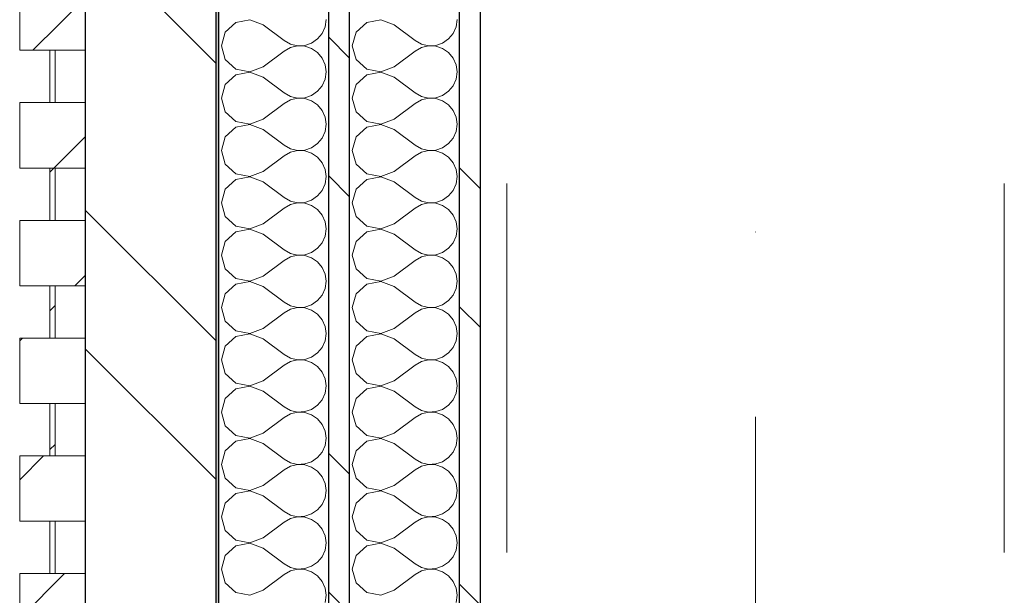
# Model space of a CAD drawing. Header units: millimetres. Extents: x 14199 to 94954, y 30513 to 87642.
# Tile 66 of 72: x 17304 to 17680, y 49080 to 49300. Entities that reach past the tile are written whole.
import ezdxf

# ---------------------------------------------------------------- set-up
doc = ezdxf.new("R2010")
doc.units = ezdxf.units.MM
doc.header["$MEASUREMENT"] = 0
for name, pattern in [('Axe_long_OD', [16800, 10000, -3000, 800, -3000]), ('Points tirets', [335.138881, 176.388884, -88.194442, 0, -70.555556]), ('Tirets', [229.305464, 141.111124, -88.19434]), ('Wipeout_Contour', [1000, 0, -1000])]:
    doc.linetypes.add(name, pattern=pattern)
for name, color, linetype in [('Métal _ Charpente.Charp_Couv_Bard_Métal', 7, 'Continuous'), ('Nouveau_2D - Divers - Axes.2D_3D', 7, 'Continuous'), ('Nouveau_Charpente _ Bardage.Charp_Couv_Zinc', 7, 'Continuous'), ('Nouveau_Métal _ Bardage.Charp_Couv_Bard_Métal', 7, 'Continuous')]:
    doc.layers.add(name, color=color, linetype=linetype)
pattern_1 = [(45, (0, 0), (-26.516504, 26.516504), [])]
pattern_2 = [(315, (0, 0), (79.54951, 79.54951), []), (315, (26.52, 26.52), (79.54951, 79.54951), [])]

# ---------------------------------------------------------------- blocks, each defined once
blk = doc.blocks.new('Poutre_1', base_point=(17585.35, 63228.28))
at = {"layer": 'Métal _ Charpente.Charp_Couv_Bard_Métal', "color": 11, "linetype": 'Points tirets', "lineweight": 15, "true_color": 0xfd8379}
blk.add_line((17585.35, 63228.28), (17585.35, 48778.28), dxfattribs=at)
at = {"layer": 'Métal _ Charpente.Charp_Couv_Bard_Métal', "color": 251, "linetype": 'Tirets', "lineweight": 15, "true_color": 0x6a6a6a}
for p, q in [((17490.35, 49696.04), (17490.35, 48917.63)), ((17680.35, 49696.04), (17680.35, 48917.63))]:
    blk.add_line(p, q, dxfattribs=at)
blk = doc.blocks.new('Mur-rideau_5')
at = {"color": 254, "linetype": 'Wipeout_Contour', "lineweight": 0, "ltscale": 209014.469978}
blk.add_wipeout([(17304.35, 49313.28), (17304.35, 49288.28), (17329.35, 49288.28), (17329.35, 49313.28)], dxfattribs=at).dxf.layer = 'Nouveau_Charpente _ Bardage.Charp_Couv_Zinc'
at = {"color": 254, "linetype": 'Wipeout_Contour', "lineweight": 0, "ltscale": 208589.947272}
blk.add_wipeout([(17315.85, 49198.28), (17315.85, 49178.28), (17317.85, 49178.28), (17317.85, 49198.28)], dxfattribs=at).dxf.layer = 'Nouveau_Charpente _ Bardage.Charp_Couv_Zinc'
at = {"layer": 'Nouveau_Charpente _ Bardage.Charp_Couv_Zinc', "linetype": 'Continuous', "lineweight": 15}
h = blk.add_hatch(dxfattribs=at)
h.set_pattern_fill('Bois_massif', color=30, style=0, pattern_type=2)
h.set_pattern_definition(pattern_1)
h.paths.add_polyline_path([(17304.35, 49313.28), (17304.35, 49288.28), (17329.35, 49288.28), (17329.35, 49313.28)])
h = blk.add_hatch(dxfattribs=at)
h.set_pattern_fill('Bois_massif', color=30, style=0, pattern_type=2)
h.set_pattern_definition(pattern_1)
h.paths.add_polyline_path([(17315.85, 49198.28), (17315.85, 49178.28), (17317.85, 49178.28), (17317.85, 49198.28)])
at = {"layer": 'Nouveau_Charpente _ Bardage.Charp_Couv_Zinc', "color": 33, "linetype": 'Continuous', "lineweight": 15, "true_color": 0xc1976c, "flags": 128}
for points in [[(17304.35, 49313.28), (17329.35, 49313.28), (17329.35, 49288.28), (17304.35, 49288.28)], [(17315.85, 49198.28), (17317.85, 49198.28), (17317.85, 49178.28), (17315.85, 49178.28)]]:
    blk.add_lwpolyline(points, close=True, dxfattribs=at)
at = {"color": 254, "linetype": 'Wipeout_Contour', "lineweight": 0, "ltscale": 208674.847564}
blk.add_wipeout([(17304.35, 49223.28), (17304.35, 49198.28), (17329.35, 49198.28), (17329.35, 49223.28)], dxfattribs=at).dxf.layer = 'Nouveau_Charpente _ Bardage.Charp_Couv_Zinc'
at = {"color": 254, "linetype": 'Wipeout_Contour', "lineweight": 0, "ltscale": 208505.061998}
blk.add_wipeout([(17304.35, 49178.28), (17304.35, 49153.28), (17329.35, 49153.28), (17329.35, 49178.28)], dxfattribs=at).dxf.layer = 'Nouveau_Charpente _ Bardage.Charp_Couv_Zinc'
at = {"layer": 'Nouveau_Charpente _ Bardage.Charp_Couv_Zinc', "linetype": 'Continuous', "lineweight": 15}
h = blk.add_hatch(dxfattribs=at)
h.set_pattern_fill('Bois_massif', color=30, style=0, pattern_type=2)
h.set_pattern_definition(pattern_1)
h.paths.add_polyline_path([(17304.35, 49223.28), (17304.35, 49198.28), (17329.35, 49198.28), (17329.35, 49223.28)])
h = blk.add_hatch(dxfattribs=at)
h.set_pattern_fill('Bois_massif', color=30, style=0, pattern_type=2)
h.set_pattern_definition(pattern_1)
h.paths.add_polyline_path([(17304.35, 49178.28), (17304.35, 49153.28), (17329.35, 49153.28), (17329.35, 49178.28)])
at = {"layer": 'Nouveau_Charpente _ Bardage.Charp_Couv_Zinc', "color": 33, "linetype": 'Continuous', "lineweight": 15, "true_color": 0xc1976c, "flags": 128}
for points in [[(17304.35, 49223.28), (17329.35, 49223.28), (17329.35, 49198.28), (17304.35, 49198.28)], [(17304.35, 49178.28), (17329.35, 49178.28), (17329.35, 49153.28), (17304.35, 49153.28)]]:
    blk.add_lwpolyline(points, close=True, dxfattribs=at)
at = {"color": 254, "linetype": 'Wipeout_Contour', "lineweight": 0, "ltscale": 208759.741401}
blk.add_wipeout([(17315.85, 49243.28), (17315.85, 49223.28), (17317.85, 49223.28), (17317.85, 49243.28)], dxfattribs=at).dxf.layer = 'Nouveau_Charpente _ Bardage.Charp_Couv_Zinc'
at = {"color": 254, "linetype": 'Wipeout_Contour', "lineweight": 0, "ltscale": 208420.170272}
blk.add_wipeout([(17315.85, 49153.28), (17315.85, 49133.28), (17317.85, 49133.28), (17317.85, 49153.28)], dxfattribs=at).dxf.layer = 'Nouveau_Charpente _ Bardage.Charp_Couv_Zinc'
at = {"layer": 'Nouveau_Charpente _ Bardage.Charp_Couv_Zinc', "linetype": 'Continuous', "lineweight": 15}
h = blk.add_hatch(dxfattribs=at)
h.set_pattern_fill('Bois_massif', color=30, style=0, pattern_type=2)
h.set_pattern_definition(pattern_1)
h.paths.add_polyline_path([(17315.85, 49243.28), (17315.85, 49223.28), (17317.85, 49223.28), (17317.85, 49243.28)])
h = blk.add_hatch(dxfattribs=at)
h.set_pattern_fill('Bois_massif', color=30, style=0, pattern_type=2)
h.set_pattern_definition(pattern_1)
h.paths.add_polyline_path([(17315.85, 49153.28), (17315.85, 49133.28), (17317.85, 49133.28), (17317.85, 49153.28)])
at = {"layer": 'Nouveau_Charpente _ Bardage.Charp_Couv_Zinc', "color": 33, "linetype": 'Continuous', "lineweight": 15, "true_color": 0xc1976c, "flags": 128}
for points in [[(17315.85, 49243.28), (17317.85, 49243.28), (17317.85, 49223.28), (17315.85, 49223.28)], [(17315.85, 49153.28), (17317.85, 49153.28), (17317.85, 49133.28), (17315.85, 49133.28)]]:
    blk.add_lwpolyline(points, close=True, dxfattribs=at)
at = {"color": 254, "linetype": 'Wipeout_Contour', "lineweight": 0, "ltscale": 208844.650238}
blk.add_wipeout([(17304.35, 49268.28), (17304.35, 49243.28), (17329.35, 49243.28), (17329.35, 49268.28)], dxfattribs=at).dxf.layer = 'Nouveau_Charpente _ Bardage.Charp_Couv_Zinc'
at = {"color": 254, "linetype": 'Wipeout_Contour', "lineweight": 0, "ltscale": 208335.293581}
blk.add_wipeout([(17304.35, 49133.28), (17304.35, 49108.28), (17329.35, 49108.28), (17329.35, 49133.28)], dxfattribs=at).dxf.layer = 'Nouveau_Charpente _ Bardage.Charp_Couv_Zinc'
at = {"layer": 'Nouveau_Charpente _ Bardage.Charp_Couv_Zinc', "linetype": 'Continuous', "lineweight": 15}
h = blk.add_hatch(dxfattribs=at)
h.set_pattern_fill('Bois_massif', color=30, style=0, pattern_type=2)
h.set_pattern_definition(pattern_1)
h.paths.add_polyline_path([(17304.35, 49268.28), (17304.35, 49243.28), (17329.35, 49243.28), (17329.35, 49268.28)])
h = blk.add_hatch(dxfattribs=at)
h.set_pattern_fill('Bois_massif', color=30, style=0, pattern_type=2)
h.set_pattern_definition(pattern_1)
h.paths.add_polyline_path([(17304.35, 49133.28), (17304.35, 49108.28), (17329.35, 49108.28), (17329.35, 49133.28)])
at = {"layer": 'Nouveau_Charpente _ Bardage.Charp_Couv_Zinc', "color": 33, "linetype": 'Continuous', "lineweight": 15, "true_color": 0xc1976c, "flags": 128}
for points in [[(17304.35, 49268.28), (17329.35, 49268.28), (17329.35, 49243.28), (17304.35, 49243.28)], [(17304.35, 49133.28), (17329.35, 49133.28), (17329.35, 49108.28), (17304.35, 49108.28)]]:
    blk.add_lwpolyline(points, close=True, dxfattribs=at)
at = {"color": 254, "linetype": 'Wipeout_Contour', "lineweight": 0, "ltscale": 208929.552617}
blk.add_wipeout([(17315.85, 49288.28), (17315.85, 49268.28), (17317.85, 49268.28), (17317.85, 49288.28)], dxfattribs=at).dxf.layer = 'Nouveau_Charpente _ Bardage.Charp_Couv_Zinc'
at = {"color": 254, "linetype": 'Wipeout_Contour', "lineweight": 0, "ltscale": 208250.410442}
blk.add_wipeout([(17315.85, 49108.28), (17315.85, 49088.28), (17317.85, 49088.28), (17317.85, 49108.28)], dxfattribs=at).dxf.layer = 'Nouveau_Charpente _ Bardage.Charp_Couv_Zinc'
at = {"layer": 'Nouveau_Charpente _ Bardage.Charp_Couv_Zinc', "linetype": 'Continuous', "lineweight": 15}
h = blk.add_hatch(dxfattribs=at)
h.set_pattern_fill('Bois_massif', color=30, style=0, pattern_type=2)
h.set_pattern_definition(pattern_1)
h.paths.add_polyline_path([(17315.85, 49288.28), (17315.85, 49268.28), (17317.85, 49268.28), (17317.85, 49288.28)])
h = blk.add_hatch(dxfattribs=at)
h.set_pattern_fill('Bois_massif', color=30, style=0, pattern_type=2)
h.set_pattern_definition(pattern_1)
h.paths.add_polyline_path([(17315.85, 49108.28), (17315.85, 49088.28), (17317.85, 49088.28), (17317.85, 49108.28)])
at = {"layer": 'Nouveau_Charpente _ Bardage.Charp_Couv_Zinc', "color": 33, "linetype": 'Continuous', "lineweight": 15, "true_color": 0xc1976c, "flags": 128}
for points in [[(17315.85, 49288.28), (17317.85, 49288.28), (17317.85, 49268.28), (17315.85, 49268.28)], [(17315.85, 49108.28), (17317.85, 49108.28), (17317.85, 49088.28), (17315.85, 49088.28)]]:
    blk.add_lwpolyline(points, close=True, dxfattribs=at)
at = {"color": 254, "linetype": 'Wipeout_Contour', "lineweight": 0, "ltscale": 208165.542356}
blk.add_wipeout([(17304.35, 49088.28), (17304.35, 49063.28), (17329.35, 49063.28), (17329.35, 49088.28)], dxfattribs=at).dxf.layer = 'Nouveau_Charpente _ Bardage.Charp_Couv_Zinc'
at = {"layer": 'Nouveau_Charpente _ Bardage.Charp_Couv_Zinc', "linetype": 'Continuous', "lineweight": 15}
h = blk.add_hatch(dxfattribs=at)
h.set_pattern_fill('Bois_massif', color=30, style=0, pattern_type=2)
h.set_pattern_definition(pattern_1)
h.paths.add_polyline_path([(17304.35, 49088.28), (17304.35, 49063.28), (17329.35, 49063.28), (17329.35, 49088.28)])
at = {"layer": 'Nouveau_Charpente _ Bardage.Charp_Couv_Zinc', "color": 33, "linetype": 'Continuous', "lineweight": 15, "true_color": 0xc1976c, "flags": 128}
blk.add_lwpolyline([(17304.35, 49088.28), (17329.35, 49088.28), (17329.35, 49063.28), (17304.35, 49063.28)], close=True, dxfattribs=at)
blk = doc.blocks.new('*X261')
at = {"layer": 'Nouveau_Métal _ Bardage.Charp_Couv_Bard_Métal', "color": 2, "linetype": 'Continuous', "lineweight": 15, "true_color": 0xfee600}
for p, q in [((17436.88, 49298.94), (17432.84, 49295.26)), ((17442.25, 49299.96), (17436.88, 49298.94)), ((17447.35, 49298), (17442.25, 49299.96)), ((17447.35, 49298), (17455.35, 49292)), ((17470.97, 49297.27), (17471.35, 49300)), ((17432.84, 49295.26), (17431.35, 49290)), ((17468.09, 49292.62), (17469.85, 49294.74)), ((17469.85, 49294.74), (17470.97, 49297.27)), ((17431.35, 49290), (17432.84, 49284.74)), ((17455.35, 49292), (17457.76, 49290.66)), ((17457.76, 49290.66), (17460.45, 49290.04)), ((17460.45, 49289.96), (17457.76, 49289.34)), ((17460.45, 49290.04), (17463.21, 49290.17)), ((17463.21, 49289.83), (17460.45, 49289.96)), ((17463.21, 49290.17), (17465.82, 49291.06)), ((17465.82, 49291.06), (17468.09, 49292.62)), ((17447.35, 49282), (17455.35, 49288)), ((17457.76, 49289.34), (17455.35, 49288)), ((17465.82, 49288.94), (17463.21, 49289.83)), ((17468.09, 49287.38), (17465.82, 49288.94)), ((17469.85, 49285.26), (17468.09, 49287.38)), ((17432.84, 49284.74), (17436.88, 49281.06)), ((17470.97, 49282.73), (17469.85, 49285.26)), ((17471.35, 49280), (17470.97, 49282.73)), ((17436.88, 49278.94), (17432.84, 49275.26)), ((17436.88, 49281.06), (17442.25, 49280.04)), ((17442.25, 49279.96), (17436.88, 49278.94)), ((17442.25, 49280.04), (17447.35, 49282)), ((17447.35, 49278), (17442.25, 49279.96)), ((17470.97, 49277.27), (17471.35, 49280)), ((17432.84, 49275.26), (17431.35, 49270)), ((17447.35, 49278), (17455.35, 49272)), ((17469.85, 49274.74), (17470.97, 49277.27)), ((17455.35, 49272), (17457.76, 49270.66)), ((17463.21, 49270.17), (17465.82, 49271.06)), ((17465.82, 49271.06), (17468.09, 49272.62)), ((17468.09, 49272.62), (17469.85, 49274.74)), ((17431.35, 49270), (17432.84, 49264.74)), ((17447.35, 49262), (17455.35, 49268)), ((17457.76, 49269.34), (17455.35, 49268)), ((17457.76, 49270.66), (17460.45, 49270.04)), ((17460.45, 49269.96), (17457.76, 49269.34)), ((17460.45, 49270.04), (17463.21, 49270.17)), ((17463.21, 49269.83), (17460.45, 49269.96)), ((17465.82, 49268.94), (17463.21, 49269.83)), ((17468.09, 49267.38), (17465.82, 49268.94)), ((17469.85, 49265.26), (17468.09, 49267.38)), ((17432.84, 49264.74), (17436.88, 49261.06)), ((17470.97, 49262.73), (17469.85, 49265.26)), ((17436.88, 49261.06), (17442.25, 49260.04)), ((17442.25, 49259.96), (17436.88, 49258.94)), ((17442.25, 49260.04), (17447.35, 49262)), ((17447.35, 49258), (17442.25, 49259.96)), ((17471.35, 49260), (17470.97, 49262.73)), ((17470.97, 49257.27), (17471.35, 49260)), ((17436.88, 49258.94), (17432.84, 49255.26)), ((17447.35, 49258), (17455.35, 49252)), ((17469.85, 49254.74), (17470.97, 49257.27)), ((17432.84, 49255.26), (17431.35, 49250)), ((17465.82, 49251.06), (17468.09, 49252.62)), ((17468.09, 49252.62), (17469.85, 49254.74)), ((17431.35, 49250), (17432.84, 49244.74)), ((17455.35, 49252), (17457.76, 49250.66)), ((17457.76, 49249.34), (17455.35, 49248)), ((17457.76, 49250.66), (17460.45, 49250.04)), ((17460.45, 49249.96), (17457.76, 49249.34)), ((17460.45, 49250.04), (17463.21, 49250.17)), ((17463.21, 49249.83), (17460.45, 49249.96)), ((17463.21, 49250.17), (17465.82, 49251.06)), ((17465.82, 49248.94), (17463.21, 49249.83)), ((17468.09, 49247.38), (17465.82, 49248.94)), ((17432.84, 49244.74), (17436.88, 49241.06)), ((17447.35, 49242), (17455.35, 49248)), ((17469.85, 49245.26), (17468.09, 49247.38)), ((17470.97, 49242.73), (17469.85, 49245.26)), ((17436.88, 49241.06), (17442.25, 49240.04)), ((17442.25, 49240.04), (17447.35, 49242)), ((17471.35, 49240), (17470.97, 49242.73)), ((17436.88, 49238.94), (17432.84, 49235.26)), ((17442.25, 49239.96), (17436.88, 49238.94)), ((17447.35, 49238), (17442.25, 49239.96)), ((17447.35, 49238), (17455.35, 49232)), ((17469.85, 49234.74), (17470.97, 49237.27)), ((17470.97, 49237.27), (17471.35, 49240)), ((17432.84, 49235.26), (17431.35, 49230)), ((17468.09, 49232.62), (17469.85, 49234.74)), ((17431.35, 49230), (17432.84, 49224.74)), ((17455.35, 49232), (17457.76, 49230.66)), ((17457.76, 49230.66), (17460.45, 49230.04)), ((17460.45, 49229.96), (17457.76, 49229.34)), ((17460.45, 49230.04), (17463.21, 49230.17)), ((17463.21, 49229.83), (17460.45, 49229.96)), ((17463.21, 49230.17), (17465.82, 49231.06)), ((17465.82, 49228.94), (17463.21, 49229.83)), ((17465.82, 49231.06), (17468.09, 49232.62)), ((17447.35, 49222), (17455.35, 49228)), ((17457.76, 49229.34), (17455.35, 49228)), ((17468.09, 49227.38), (17465.82, 49228.94)), ((17469.85, 49225.26), (17468.09, 49227.38)), ((17432.84, 49224.74), (17436.88, 49221.06)), ((17470.97, 49222.73), (17469.85, 49225.26)), ((17471.35, 49220), (17470.97, 49222.73)), ((17436.88, 49218.94), (17432.84, 49215.26)), ((17436.88, 49221.06), (17442.25, 49220.04)), ((17442.25, 49219.96), (17436.88, 49218.94)), ((17442.25, 49220.04), (17447.35, 49222)), ((17447.35, 49218), (17442.25, 49219.96)), ((17470.97, 49217.27), (17471.35, 49220)), ((17432.84, 49215.26), (17431.35, 49210)), ((17447.35, 49218), (17455.35, 49212)), ((17468.09, 49212.62), (17469.85, 49214.74)), ((17469.85, 49214.74), (17470.97, 49217.27)), ((17455.35, 49212), (17457.76, 49210.66)), ((17463.21, 49210.17), (17465.82, 49211.06)), ((17465.82, 49211.06), (17468.09, 49212.62)), ((17431.35, 49210), (17432.84, 49204.74)), ((17447.35, 49202), (17455.35, 49208)), ((17457.76, 49209.34), (17455.35, 49208)), ((17457.76, 49210.66), (17460.45, 49210.04)), ((17460.45, 49209.96), (17457.76, 49209.34)), ((17460.45, 49210.04), (17463.21, 49210.17)), ((17463.21, 49209.83), (17460.45, 49209.96)), ((17465.82, 49208.94), (17463.21, 49209.83)), ((17468.09, 49207.38), (17465.82, 49208.94)), ((17469.85, 49205.26), (17468.09, 49207.38)), ((17432.84, 49204.74), (17436.88, 49201.06)), ((17470.97, 49202.73), (17469.85, 49205.26)), ((17436.88, 49201.06), (17442.25, 49200.04)), ((17442.25, 49199.96), (17436.88, 49198.94)), ((17442.25, 49200.04), (17447.35, 49202)), ((17447.35, 49198), (17442.25, 49199.96)), ((17471.35, 49200), (17470.97, 49202.73)), ((17470.97, 49197.27), (17471.35, 49200)), ((17436.88, 49198.94), (17432.84, 49195.26)), ((17447.35, 49198), (17455.35, 49192)), ((17469.85, 49194.74), (17470.97, 49197.27)), ((17432.84, 49195.26), (17431.35, 49190)), ((17465.82, 49191.06), (17468.09, 49192.62)), ((17468.09, 49192.62), (17469.85, 49194.74)), ((17431.35, 49190), (17432.84, 49184.74)), ((17455.35, 49192), (17457.76, 49190.66)), ((17457.76, 49189.34), (17455.35, 49188)), ((17457.76, 49190.66), (17460.45, 49190.04)), ((17460.45, 49189.96), (17457.76, 49189.34)), ((17460.45, 49190.04), (17463.21, 49190.17)), ((17463.21, 49189.83), (17460.45, 49189.96)), ((17463.21, 49190.17), (17465.82, 49191.06)), ((17465.82, 49188.94), (17463.21, 49189.83)), ((17468.09, 49187.38), (17465.82, 49188.94)), ((17432.84, 49184.74), (17436.88, 49181.06)), ((17447.35, 49182), (17455.35, 49188)), ((17469.85, 49185.26), (17468.09, 49187.38)), ((17470.97, 49182.73), (17469.85, 49185.26)), ((17436.88, 49181.06), (17442.25, 49180.04)), ((17442.25, 49180.04), (17447.35, 49182)), ((17471.35, 49180), (17470.97, 49182.73)), ((17436.88, 49178.94), (17432.84, 49175.26)), ((17442.25, 49179.96), (17436.88, 49178.94)), ((17447.35, 49178), (17442.25, 49179.96)), ((17447.35, 49178), (17455.35, 49172)), ((17469.85, 49174.74), (17470.97, 49177.27)), ((17470.97, 49177.27), (17471.35, 49180)), ((17432.84, 49175.26), (17431.35, 49170)), ((17468.09, 49172.62), (17469.85, 49174.74)), ((17431.35, 49170), (17432.84, 49164.74)), ((17455.35, 49172), (17457.76, 49170.66)), ((17457.76, 49170.66), (17460.45, 49170.04)), ((17460.45, 49169.96), (17457.76, 49169.34)), ((17460.45, 49170.04), (17463.21, 49170.17)), ((17463.21, 49169.83), (17460.45, 49169.96)), ((17463.21, 49170.17), (17465.82, 49171.06)), ((17465.82, 49168.94), (17463.21, 49169.83)), ((17465.82, 49171.06), (17468.09, 49172.62)), ((17447.35, 49162), (17455.35, 49168)), ((17457.76, 49169.34), (17455.35, 49168)), ((17468.09, 49167.38), (17465.82, 49168.94)), ((17469.85, 49165.26), (17468.09, 49167.38)), ((17432.84, 49164.74), (17436.88, 49161.06)), ((17470.97, 49162.73), (17469.85, 49165.26)), ((17471.35, 49160), (17470.97, 49162.73)), ((17436.88, 49158.94), (17432.84, 49155.26)), ((17436.88, 49161.06), (17442.25, 49160.04)), ((17442.25, 49159.96), (17436.88, 49158.94)), ((17442.25, 49160.04), (17447.35, 49162)), ((17447.35, 49158), (17442.25, 49159.96)), ((17470.97, 49157.27), (17471.35, 49160)), ((17432.84, 49155.26), (17431.35, 49150)), ((17447.35, 49158), (17455.35, 49152)), ((17468.09, 49152.62), (17469.85, 49154.74)), ((17469.85, 49154.74), (17470.97, 49157.27)), ((17455.35, 49152), (17457.76, 49150.66)), ((17463.21, 49150.17), (17465.82, 49151.06)), ((17465.82, 49151.06), (17468.09, 49152.62)), ((17431.35, 49150), (17432.84, 49144.74)), ((17447.35, 49142), (17455.35, 49148)), ((17457.76, 49149.34), (17455.35, 49148)), ((17457.76, 49150.66), (17460.45, 49150.04)), ((17460.45, 49149.96), (17457.76, 49149.34)), ((17460.45, 49150.04), (17463.21, 49150.17)), ((17463.21, 49149.83), (17460.45, 49149.96)), ((17465.82, 49148.94), (17463.21, 49149.83)), ((17468.09, 49147.38), (17465.82, 49148.94)), ((17469.85, 49145.26), (17468.09, 49147.38)), ((17432.84, 49144.74), (17436.88, 49141.06)), ((17470.97, 49142.73), (17469.85, 49145.26)), ((17436.88, 49141.06), (17442.25, 49140.04)), ((17442.25, 49139.96), (17436.88, 49138.94)), ((17442.25, 49140.04), (17447.35, 49142)), ((17447.35, 49138), (17442.25, 49139.96)), ((17471.35, 49140), (17470.97, 49142.73)), ((17470.97, 49137.27), (17471.35, 49140)), ((17436.88, 49138.94), (17432.84, 49135.26)), ((17447.35, 49138), (17455.35, 49132)), ((17469.85, 49134.74), (17470.97, 49137.27)), ((17432.84, 49135.26), (17431.35, 49130)), ((17455.35, 49132), (17457.76, 49130.66)), ((17465.82, 49131.06), (17468.09, 49132.62)), ((17468.09, 49132.62), (17469.85, 49134.74)), ((17431.35, 49130), (17432.84, 49124.74)), ((17457.76, 49129.34), (17455.35, 49128)), ((17457.76, 49130.66), (17460.45, 49130.04)), ((17460.45, 49129.96), (17457.76, 49129.34)), ((17460.45, 49130.04), (17463.21, 49130.17)), ((17463.21, 49129.83), (17460.45, 49129.96)), ((17463.21, 49130.17), (17465.82, 49131.06)), ((17465.82, 49128.94), (17463.21, 49129.83)), ((17468.09, 49127.38), (17465.82, 49128.94)), ((17432.84, 49124.74), (17436.88, 49121.06)), ((17447.35, 49122), (17455.35, 49128)), ((17469.85, 49125.26), (17468.09, 49127.38)), ((17470.97, 49122.73), (17469.85, 49125.26)), ((17436.88, 49121.06), (17442.25, 49120.04)), ((17442.25, 49120.04), (17447.35, 49122)), ((17471.35, 49120), (17470.97, 49122.73)), ((17436.88, 49118.94), (17432.84, 49115.26)), ((17442.25, 49119.96), (17436.88, 49118.94)), ((17447.35, 49118), (17442.25, 49119.96)), ((17447.35, 49118), (17455.35, 49112)), ((17469.85, 49114.74), (17470.97, 49117.27)), ((17470.97, 49117.27), (17471.35, 49120)), ((17432.84, 49115.26), (17431.35, 49110)), ((17468.09, 49112.62), (17469.85, 49114.74)), ((17431.35, 49110), (17432.84, 49104.74)), ((17455.35, 49112), (17457.76, 49110.66)), ((17457.76, 49110.66), (17460.45, 49110.04)), ((17460.45, 49109.96), (17457.76, 49109.34)), ((17460.45, 49110.04), (17463.21, 49110.17)), ((17463.21, 49109.83), (17460.45, 49109.96)), ((17463.21, 49110.17), (17465.82, 49111.06)), ((17465.82, 49108.94), (17463.21, 49109.83)), ((17465.82, 49111.06), (17468.09, 49112.62)), ((17447.35, 49102), (17455.35, 49108)), ((17457.76, 49109.34), (17455.35, 49108)), ((17468.09, 49107.38), (17465.82, 49108.94)), ((17469.85, 49105.26), (17468.09, 49107.38)), ((17432.84, 49104.74), (17436.88, 49101.06)), ((17442.25, 49100.04), (17447.35, 49102)), ((17470.97, 49102.73), (17469.85, 49105.26)), ((17471.35, 49100), (17470.97, 49102.73)), ((17436.88, 49098.94), (17432.84, 49095.26)), ((17436.88, 49101.06), (17442.25, 49100.04)), ((17442.25, 49099.96), (17436.88, 49098.94)), ((17447.35, 49098), (17442.25, 49099.96)), ((17470.97, 49097.27), (17471.35, 49100)), ((17432.84, 49095.26), (17431.35, 49090)), ((17447.35, 49098), (17455.35, 49092)), ((17468.09, 49092.62), (17469.85, 49094.74)), ((17469.85, 49094.74), (17470.97, 49097.27)), ((17455.35, 49092), (17457.76, 49090.66)), ((17457.76, 49090.66), (17460.45, 49090.04)), ((17463.21, 49090.17), (17465.82, 49091.06)), ((17465.82, 49091.06), (17468.09, 49092.62)), ((17431.35, 49090), (17432.84, 49084.74)), ((17447.35, 49082), (17455.35, 49088)), ((17457.76, 49089.34), (17455.35, 49088)), ((17460.45, 49089.96), (17457.76, 49089.34)), ((17460.45, 49090.04), (17463.21, 49090.17)), ((17463.21, 49089.83), (17460.45, 49089.96)), ((17465.82, 49088.94), (17463.21, 49089.83)), ((17468.09, 49087.38), (17465.82, 49088.94)), ((17469.85, 49085.26), (17468.09, 49087.38)), ((17432.84, 49084.74), (17436.88, 49081.06)), ((17470.97, 49082.73), (17469.85, 49085.26)), ((17436.88, 49081.06), (17442.25, 49080.04)), ((17442.25, 49080.04), (17447.35, 49082)), ((17471.35, 49080), (17470.97, 49082.73)), ((17470.97, 49077.27), (17471.35, 49080))]:
    blk.add_line(p, q, dxfattribs=at)
blk = doc.blocks.new('*X266')
at = {"layer": 'Nouveau_Métal _ Bardage.Charp_Couv_Bard_Métal', "color": 2, "linetype": 'Continuous', "lineweight": 15, "true_color": 0xfee600}
for p, q in [((17386.88, 49298.94), (17382.84, 49295.26)), ((17392.25, 49299.96), (17386.88, 49298.94)), ((17397.35, 49298), (17392.25, 49299.96)), ((17397.35, 49298), (17405.35, 49292)), ((17420.97, 49297.27), (17421.35, 49300)), ((17382.84, 49295.26), (17381.35, 49290)), ((17418.09, 49292.62), (17419.85, 49294.74)), ((17419.85, 49294.74), (17420.97, 49297.27)), ((17381.35, 49290), (17382.84, 49284.74)), ((17405.35, 49292), (17407.76, 49290.66)), ((17407.76, 49290.66), (17410.45, 49290.04)), ((17410.45, 49289.96), (17407.76, 49289.34)), ((17410.45, 49290.04), (17413.21, 49290.17)), ((17413.21, 49289.83), (17410.45, 49289.96)), ((17413.21, 49290.17), (17415.82, 49291.06)), ((17415.82, 49291.06), (17418.09, 49292.62)), ((17397.35, 49282), (17405.35, 49288)), ((17407.76, 49289.34), (17405.35, 49288)), ((17415.82, 49288.94), (17413.21, 49289.83)), ((17418.09, 49287.38), (17415.82, 49288.94)), ((17419.85, 49285.26), (17418.09, 49287.38)), ((17382.84, 49284.74), (17386.88, 49281.06)), ((17420.97, 49282.73), (17419.85, 49285.26)), ((17421.35, 49280), (17420.97, 49282.73)), ((17386.88, 49278.94), (17382.84, 49275.26)), ((17386.88, 49281.06), (17392.25, 49280.04)), ((17392.25, 49279.96), (17386.88, 49278.94)), ((17392.25, 49280.04), (17397.35, 49282)), ((17397.35, 49278), (17392.25, 49279.96)), ((17420.97, 49277.27), (17421.35, 49280)), ((17382.84, 49275.26), (17381.35, 49270)), ((17397.35, 49278), (17405.35, 49272)), ((17419.85, 49274.74), (17420.97, 49277.27)), ((17405.35, 49272), (17407.76, 49270.66)), ((17413.21, 49270.17), (17415.82, 49271.06)), ((17415.82, 49271.06), (17418.09, 49272.62)), ((17418.09, 49272.62), (17419.85, 49274.74)), ((17381.35, 49270), (17382.84, 49264.74)), ((17397.35, 49262), (17405.35, 49268)), ((17407.76, 49269.34), (17405.35, 49268)), ((17407.76, 49270.66), (17410.45, 49270.04)), ((17410.45, 49269.96), (17407.76, 49269.34)), ((17410.45, 49270.04), (17413.21, 49270.17)), ((17413.21, 49269.83), (17410.45, 49269.96)), ((17415.82, 49268.94), (17413.21, 49269.83)), ((17418.09, 49267.38), (17415.82, 49268.94)), ((17419.85, 49265.26), (17418.09, 49267.38)), ((17382.84, 49264.74), (17386.88, 49261.06)), ((17420.97, 49262.73), (17419.85, 49265.26)), ((17386.88, 49261.06), (17392.25, 49260.04)), ((17392.25, 49259.96), (17386.88, 49258.94)), ((17392.25, 49260.04), (17397.35, 49262)), ((17397.35, 49258), (17392.25, 49259.96)), ((17421.35, 49260), (17420.97, 49262.73)), ((17420.97, 49257.27), (17421.35, 49260)), ((17386.88, 49258.94), (17382.84, 49255.26)), ((17397.35, 49258), (17405.35, 49252)), ((17419.85, 49254.74), (17420.97, 49257.27)), ((17382.84, 49255.26), (17381.35, 49250)), ((17415.82, 49251.06), (17418.09, 49252.62)), ((17418.09, 49252.62), (17419.85, 49254.74)), ((17381.35, 49250), (17382.84, 49244.74)), ((17405.35, 49252), (17407.76, 49250.66)), ((17407.76, 49249.34), (17405.35, 49248)), ((17407.76, 49250.66), (17410.45, 49250.04)), ((17410.45, 49249.96), (17407.76, 49249.34)), ((17410.45, 49250.04), (17413.21, 49250.17)), ((17413.21, 49249.83), (17410.45, 49249.96)), ((17413.21, 49250.17), (17415.82, 49251.06)), ((17415.82, 49248.94), (17413.21, 49249.83)), ((17418.09, 49247.38), (17415.82, 49248.94)), ((17382.84, 49244.74), (17386.88, 49241.06)), ((17397.35, 49242), (17405.35, 49248)), ((17419.85, 49245.26), (17418.09, 49247.38)), ((17420.97, 49242.73), (17419.85, 49245.26)), ((17386.88, 49241.06), (17392.25, 49240.04)), ((17392.25, 49240.04), (17397.35, 49242)), ((17421.35, 49240), (17420.97, 49242.73)), ((17386.88, 49238.94), (17382.84, 49235.26)), ((17392.25, 49239.96), (17386.88, 49238.94)), ((17397.35, 49238), (17392.25, 49239.96)), ((17397.35, 49238), (17405.35, 49232)), ((17419.85, 49234.74), (17420.97, 49237.27)), ((17420.97, 49237.27), (17421.35, 49240)), ((17382.84, 49235.26), (17381.35, 49230)), ((17418.09, 49232.62), (17419.85, 49234.74)), ((17381.35, 49230), (17382.84, 49224.74)), ((17405.35, 49232), (17407.76, 49230.66)), ((17407.76, 49230.66), (17410.45, 49230.04)), ((17410.45, 49229.96), (17407.76, 49229.34)), ((17410.45, 49230.04), (17413.21, 49230.17)), ((17413.21, 49229.83), (17410.45, 49229.96)), ((17413.21, 49230.17), (17415.82, 49231.06)), ((17415.82, 49228.94), (17413.21, 49229.83)), ((17415.82, 49231.06), (17418.09, 49232.62)), ((17397.35, 49222), (17405.35, 49228)), ((17407.76, 49229.34), (17405.35, 49228)), ((17418.09, 49227.38), (17415.82, 49228.94)), ((17419.85, 49225.26), (17418.09, 49227.38)), ((17382.84, 49224.74), (17386.88, 49221.06)), ((17420.97, 49222.73), (17419.85, 49225.26)), ((17421.35, 49220), (17420.97, 49222.73)), ((17386.88, 49218.94), (17382.84, 49215.26)), ((17386.88, 49221.06), (17392.25, 49220.04)), ((17392.25, 49219.96), (17386.88, 49218.94)), ((17392.25, 49220.04), (17397.35, 49222)), ((17397.35, 49218), (17392.25, 49219.96)), ((17420.97, 49217.27), (17421.35, 49220)), ((17382.84, 49215.26), (17381.35, 49210)), ((17397.35, 49218), (17405.35, 49212)), ((17418.09, 49212.62), (17419.85, 49214.74)), ((17419.85, 49214.74), (17420.97, 49217.27)), ((17405.35, 49212), (17407.76, 49210.66)), ((17413.21, 49210.17), (17415.82, 49211.06)), ((17415.82, 49211.06), (17418.09, 49212.62)), ((17381.35, 49210), (17382.84, 49204.74)), ((17397.35, 49202), (17405.35, 49208)), ((17407.76, 49209.34), (17405.35, 49208)), ((17407.76, 49210.66), (17410.45, 49210.04)), ((17410.45, 49209.96), (17407.76, 49209.34)), ((17410.45, 49210.04), (17413.21, 49210.17)), ((17413.21, 49209.83), (17410.45, 49209.96)), ((17415.82, 49208.94), (17413.21, 49209.83)), ((17418.09, 49207.38), (17415.82, 49208.94)), ((17419.85, 49205.26), (17418.09, 49207.38)), ((17382.84, 49204.74), (17386.88, 49201.06)), ((17420.97, 49202.73), (17419.85, 49205.26)), ((17386.88, 49201.06), (17392.25, 49200.04)), ((17392.25, 49199.96), (17386.88, 49198.94)), ((17392.25, 49200.04), (17397.35, 49202)), ((17397.35, 49198), (17392.25, 49199.96)), ((17421.35, 49200), (17420.97, 49202.73)), ((17420.97, 49197.27), (17421.35, 49200)), ((17386.88, 49198.94), (17382.84, 49195.26)), ((17397.35, 49198), (17405.35, 49192)), ((17419.85, 49194.74), (17420.97, 49197.27)), ((17382.84, 49195.26), (17381.35, 49190)), ((17415.82, 49191.06), (17418.09, 49192.62)), ((17418.09, 49192.62), (17419.85, 49194.74)), ((17381.35, 49190), (17382.84, 49184.74)), ((17405.35, 49192), (17407.76, 49190.66)), ((17407.76, 49189.34), (17405.35, 49188)), ((17407.76, 49190.66), (17410.45, 49190.04)), ((17410.45, 49189.96), (17407.76, 49189.34)), ((17410.45, 49190.04), (17413.21, 49190.17)), ((17413.21, 49189.83), (17410.45, 49189.96)), ((17413.21, 49190.17), (17415.82, 49191.06)), ((17415.82, 49188.94), (17413.21, 49189.83)), ((17418.09, 49187.38), (17415.82, 49188.94)), ((17382.84, 49184.74), (17386.88, 49181.06)), ((17397.35, 49182), (17405.35, 49188)), ((17419.85, 49185.26), (17418.09, 49187.38)), ((17420.97, 49182.73), (17419.85, 49185.26)), ((17386.88, 49181.06), (17392.25, 49180.04)), ((17392.25, 49180.04), (17397.35, 49182)), ((17421.35, 49180), (17420.97, 49182.73)), ((17386.88, 49178.94), (17382.84, 49175.26)), ((17392.25, 49179.96), (17386.88, 49178.94)), ((17397.35, 49178), (17392.25, 49179.96)), ((17397.35, 49178), (17405.35, 49172)), ((17419.85, 49174.74), (17420.97, 49177.27)), ((17420.97, 49177.27), (17421.35, 49180)), ((17382.84, 49175.26), (17381.35, 49170)), ((17418.09, 49172.62), (17419.85, 49174.74)), ((17381.35, 49170), (17382.84, 49164.74)), ((17405.35, 49172), (17407.76, 49170.66)), ((17407.76, 49170.66), (17410.45, 49170.04)), ((17410.45, 49169.96), (17407.76, 49169.34)), ((17410.45, 49170.04), (17413.21, 49170.17)), ((17413.21, 49169.83), (17410.45, 49169.96)), ((17413.21, 49170.17), (17415.82, 49171.06)), ((17415.82, 49168.94), (17413.21, 49169.83)), ((17415.82, 49171.06), (17418.09, 49172.62)), ((17397.35, 49162), (17405.35, 49168)), ((17407.76, 49169.34), (17405.35, 49168)), ((17418.09, 49167.38), (17415.82, 49168.94)), ((17419.85, 49165.26), (17418.09, 49167.38)), ((17382.84, 49164.74), (17386.88, 49161.06)), ((17420.97, 49162.73), (17419.85, 49165.26)), ((17421.35, 49160), (17420.97, 49162.73)), ((17386.88, 49158.94), (17382.84, 49155.26)), ((17386.88, 49161.06), (17392.25, 49160.04)), ((17392.25, 49159.96), (17386.88, 49158.94)), ((17392.25, 49160.04), (17397.35, 49162)), ((17397.35, 49158), (17392.25, 49159.96)), ((17420.97, 49157.27), (17421.35, 49160)), ((17382.84, 49155.26), (17381.35, 49150)), ((17397.35, 49158), (17405.35, 49152)), ((17418.09, 49152.62), (17419.85, 49154.74)), ((17419.85, 49154.74), (17420.97, 49157.27)), ((17405.35, 49152), (17407.76, 49150.66)), ((17413.21, 49150.17), (17415.82, 49151.06)), ((17415.82, 49151.06), (17418.09, 49152.62)), ((17381.35, 49150), (17382.84, 49144.74)), ((17397.35, 49142), (17405.35, 49148)), ((17407.76, 49149.34), (17405.35, 49148)), ((17407.76, 49150.66), (17410.45, 49150.04)), ((17410.45, 49149.96), (17407.76, 49149.34)), ((17410.45, 49150.04), (17413.21, 49150.17)), ((17413.21, 49149.83), (17410.45, 49149.96)), ((17415.82, 49148.94), (17413.21, 49149.83)), ((17418.09, 49147.38), (17415.82, 49148.94)), ((17419.85, 49145.26), (17418.09, 49147.38)), ((17382.84, 49144.74), (17386.88, 49141.06)), ((17420.97, 49142.73), (17419.85, 49145.26)), ((17386.88, 49141.06), (17392.25, 49140.04)), ((17392.25, 49139.96), (17386.88, 49138.94)), ((17392.25, 49140.04), (17397.35, 49142)), ((17397.35, 49138), (17392.25, 49139.96)), ((17421.35, 49140), (17420.97, 49142.73)), ((17420.97, 49137.27), (17421.35, 49140)), ((17386.88, 49138.94), (17382.84, 49135.26)), ((17397.35, 49138), (17405.35, 49132)), ((17419.85, 49134.74), (17420.97, 49137.27)), ((17382.84, 49135.26), (17381.35, 49130)), ((17405.35, 49132), (17407.76, 49130.66)), ((17415.82, 49131.06), (17418.09, 49132.62)), ((17418.09, 49132.62), (17419.85, 49134.74)), ((17381.35, 49130), (17382.84, 49124.74)), ((17407.76, 49129.34), (17405.35, 49128)), ((17407.76, 49130.66), (17410.45, 49130.04)), ((17410.45, 49129.96), (17407.76, 49129.34)), ((17410.45, 49130.04), (17413.21, 49130.17)), ((17413.21, 49129.83), (17410.45, 49129.96)), ((17413.21, 49130.17), (17415.82, 49131.06)), ((17415.82, 49128.94), (17413.21, 49129.83)), ((17418.09, 49127.38), (17415.82, 49128.94)), ((17382.84, 49124.74), (17386.88, 49121.06)), ((17397.35, 49122), (17405.35, 49128)), ((17419.85, 49125.26), (17418.09, 49127.38)), ((17420.97, 49122.73), (17419.85, 49125.26)), ((17386.88, 49121.06), (17392.25, 49120.04)), ((17392.25, 49120.04), (17397.35, 49122)), ((17421.35, 49120), (17420.97, 49122.73)), ((17386.88, 49118.94), (17382.84, 49115.26)), ((17392.25, 49119.96), (17386.88, 49118.94)), ((17397.35, 49118), (17392.25, 49119.96)), ((17397.35, 49118), (17405.35, 49112)), ((17419.85, 49114.74), (17420.97, 49117.27)), ((17420.97, 49117.27), (17421.35, 49120)), ((17382.84, 49115.26), (17381.35, 49110)), ((17418.09, 49112.62), (17419.85, 49114.74)), ((17381.35, 49110), (17382.84, 49104.74)), ((17405.35, 49112), (17407.76, 49110.66)), ((17407.76, 49110.66), (17410.45, 49110.04)), ((17410.45, 49109.96), (17407.76, 49109.34)), ((17410.45, 49110.04), (17413.21, 49110.17)), ((17413.21, 49109.83), (17410.45, 49109.96)), ((17413.21, 49110.17), (17415.82, 49111.06)), ((17415.82, 49108.94), (17413.21, 49109.83)), ((17415.82, 49111.06), (17418.09, 49112.62)), ((17397.35, 49102), (17405.35, 49108)), ((17407.76, 49109.34), (17405.35, 49108)), ((17418.09, 49107.38), (17415.82, 49108.94)), ((17419.85, 49105.26), (17418.09, 49107.38)), ((17382.84, 49104.74), (17386.88, 49101.06)), ((17392.25, 49100.04), (17397.35, 49102)), ((17420.97, 49102.73), (17419.85, 49105.26)), ((17421.35, 49100), (17420.97, 49102.73)), ((17386.88, 49098.94), (17382.84, 49095.26)), ((17386.88, 49101.06), (17392.25, 49100.04)), ((17392.25, 49099.96), (17386.88, 49098.94)), ((17397.35, 49098), (17392.25, 49099.96)), ((17420.97, 49097.27), (17421.35, 49100)), ((17382.84, 49095.26), (17381.35, 49090)), ((17397.35, 49098), (17405.35, 49092)), ((17418.09, 49092.62), (17419.85, 49094.74)), ((17419.85, 49094.74), (17420.97, 49097.27)), ((17405.35, 49092), (17407.76, 49090.66)), ((17407.76, 49090.66), (17410.45, 49090.04)), ((17413.21, 49090.17), (17415.82, 49091.06)), ((17415.82, 49091.06), (17418.09, 49092.62)), ((17381.35, 49090), (17382.84, 49084.74)), ((17397.35, 49082), (17405.35, 49088)), ((17407.76, 49089.34), (17405.35, 49088)), ((17410.45, 49089.96), (17407.76, 49089.34)), ((17410.45, 49090.04), (17413.21, 49090.17)), ((17413.21, 49089.83), (17410.45, 49089.96)), ((17415.82, 49088.94), (17413.21, 49089.83)), ((17418.09, 49087.38), (17415.82, 49088.94)), ((17419.85, 49085.26), (17418.09, 49087.38)), ((17382.84, 49084.74), (17386.88, 49081.06)), ((17420.97, 49082.73), (17419.85, 49085.26)), ((17386.88, 49081.06), (17392.25, 49080.04)), ((17392.25, 49080.04), (17397.35, 49082)), ((17421.35, 49080), (17420.97, 49082.73)), ((17420.97, 49077.27), (17421.35, 49080))]:
    blk.add_line(p, q, dxfattribs=at)
blk = doc.blocks.new('*X271')
at = {"layer": 'Nouveau_Métal _ Bardage.Charp_Couv_Bard_Métal', "linetype": 'Continuous', "lineweight": 15, "true_color": 0xc1976c}
blk.add_hatch(color=33, dxfattribs=at).paths.add_polyline_path([(17379.35, 49738.28), (17379.35, 47818.28), (17380.35, 47818.28), (17380.35, 49738.28)])
blk = doc.blocks.new('Mur_5', base_point=(17480.35, 33778.28))
at = {"color": 254, "linetype": 'Wipeout_Contour', "lineweight": 0, "ltscale": 207262.082642}
blk.add_wipeout([(17472.35, 49738.28), (17472.35, 47818.28), (17480.35, 47818.28), (17480.35, 49738.28)], dxfattribs=at).dxf.layer = 'Nouveau_Métal _ Bardage.Charp_Couv_Bard_Métal'
at = {"layer": 'Nouveau_Métal _ Bardage.Charp_Couv_Bard_Métal', "linetype": 'Continuous', "lineweight": 15, "true_color": 0x2e45b3}
h = blk.add_hatch(dxfattribs=at)
h.set_pattern_fill('Acier', color=175, style=0, pattern_type=2)
h.set_pattern_definition(pattern_2)
h.paths.add_polyline_path([(17472.35, 49738.28), (17472.35, 47818.28), (17480.35, 47818.28), (17480.35, 49738.28)])
at = {"layer": 'Nouveau_Métal _ Bardage.Charp_Couv_Bard_Métal', "color": 7, "linetype": 'Continuous', "lineweight": 25, "flags": 128}
blk.add_lwpolyline([(17480.35, 47818.28), (17480.35, 49738.28)], dxfattribs=at)
at = {"color": 254, "linetype": 'Wipeout_Contour', "lineweight": 0, "ltscale": 207228.380168}
blk.add_wipeout([(17430.35, 49738.28), (17430.35, 47818.28), (17472.35, 47818.28), (17472.35, 49738.28)], dxfattribs=at).dxf.layer = 'Nouveau_Métal _ Bardage.Charp_Couv_Bard_Métal'
at = {"layer": 'Nouveau_Métal _ Bardage.Charp_Couv_Bard_Métal', "color": 7, "linetype": 'Continuous', "lineweight": 25}
blk.add_line((17472.35, 47818.28), (17472.35, 49738.28), dxfattribs=at)
at = {"layer": 'Nouveau_Métal _ Bardage.Charp_Couv_Bard_Métal', "color": 7, "lineweight": 40}
blk.add_blockref('*X261', (0, 0), dxfattribs=at)
at = {"color": 254, "linetype": 'Wipeout_Contour', "lineweight": 0, "ltscale": 207194.691578}
blk.add_wipeout([(17422.35, 49738.28), (17422.35, 47818.28), (17430.35, 47818.28), (17430.35, 49738.28)], dxfattribs=at).dxf.layer = 'Nouveau_Métal _ Bardage.Charp_Couv_Bard_Métal'
at = {"layer": 'Nouveau_Métal _ Bardage.Charp_Couv_Bard_Métal', "linetype": 'Continuous', "lineweight": 15, "true_color": 0x2e45b3}
h = blk.add_hatch(dxfattribs=at)
h.set_pattern_fill('Acier', color=175, style=0, pattern_type=2)
h.set_pattern_definition(pattern_2)
h.paths.add_polyline_path([(17422.35, 49738.28), (17422.35, 47818.28), (17430.35, 47818.28), (17430.35, 49738.28)])
at = {"layer": 'Nouveau_Métal _ Bardage.Charp_Couv_Bard_Métal', "color": 7, "linetype": 'Continuous', "lineweight": 25}
blk.add_line((17430.35, 47818.28), (17430.35, 49738.28), dxfattribs=at)
at = {"color": 254, "linetype": 'Wipeout_Contour', "lineweight": 0, "ltscale": 207161.074945}
blk.add_wipeout([(17380.35, 49738.28), (17380.35, 47818.28), (17422.35, 47818.28), (17422.35, 49738.28)], dxfattribs=at).dxf.layer = 'Nouveau_Métal _ Bardage.Charp_Couv_Bard_Métal'
at = {"layer": 'Nouveau_Métal _ Bardage.Charp_Couv_Bard_Métal', "color": 7, "linetype": 'Continuous', "lineweight": 25}
blk.add_line((17422.35, 47818.28), (17422.35, 49738.28), dxfattribs=at)
at = {"layer": 'Nouveau_Métal _ Bardage.Charp_Couv_Bard_Métal', "color": 7, "lineweight": 40}
blk.add_blockref('*X266', (0, 0), dxfattribs=at)
at = {"color": 254, "linetype": 'Wipeout_Contour', "lineweight": 0, "ltscale": 207132.171129}
blk.add_wipeout([(17379.35, 49738.28), (17379.35, 47818.28), (17380.35, 47818.28), (17380.35, 49738.28)], dxfattribs=at).dxf.layer = 'Nouveau_Métal _ Bardage.Charp_Couv_Bard_Métal'
at = {"layer": 'Nouveau_Métal _ Bardage.Charp_Couv_Bard_Métal', "color": 7, "lineweight": 40}
blk.add_blockref('*X271', (0, 0), dxfattribs=at)
at = {"color": 254, "linetype": 'Wipeout_Contour', "lineweight": 0, "ltscale": 207097.970116}
blk.add_wipeout([(17379.35, 49738.28), (17329.35, 49738.28), (17329.35, 47818.28), (17379.35, 47818.28)], dxfattribs=at).dxf.layer = 'Nouveau_Métal _ Bardage.Charp_Couv_Bard_Métal'
at = {"layer": 'Nouveau_Métal _ Bardage.Charp_Couv_Bard_Métal', "linetype": 'Continuous', "lineweight": 15, "true_color": 0x2e45b3}
h = blk.add_hatch(dxfattribs=at)
h.set_pattern_fill('Acier', color=175, style=0, pattern_type=2)
h.set_pattern_definition(pattern_2)
h.paths.add_polyline_path([(17379.35, 49738.28), (17329.35, 49738.28), (17329.35, 47818.28), (17379.35, 47818.28)])
at = {"layer": 'Nouveau_Métal _ Bardage.Charp_Couv_Bard_Métal', "color": 7, "linetype": 'Continuous', "lineweight": 25}
for p, q in [((17379.35, 47818.28), (17379.35, 49738.28)), ((17380.35, 47818.28), (17380.35, 49738.28))]:
    blk.add_line(p, q, dxfattribs=at)
at = {"layer": 'Nouveau_Métal _ Bardage.Charp_Couv_Bard_Métal', "color": 7, "linetype": 'Continuous', "lineweight": 25, "flags": 128}
blk.add_lwpolyline([(17329.35, 49738.28), (17329.35, 47818.28)], dxfattribs=at)
blk = doc.blocks.new('Marque grille standard[84]', base_point=(17585.35, 64796.53))
at = {"layer": 'Nouveau_2D - Divers - Axes.2D_3D', "color": 104, "linetype": 'Axe_long_OD', "lineweight": 15, "true_color": 0x029e21}
blk.add_line((17585.35, 63796.53), (17585.35, 33796.53), dxfattribs=at)

msp = doc.modelspace()

# ---------------------------------------------------------------- block references
at = {"layer": 'Métal _ Charpente.Charp_Couv_Bard_Métal', "color": 251, "lineweight": 15, "true_color": 0x6a6a6a}
msp.add_blockref('Poutre_1', (17585.35, 63228.28), dxfattribs=at)
at = {"layer": 'Nouveau_Charpente _ Bardage.Charp_Couv_Zinc', "linetype": 'Continuous', "lineweight": 0}
msp.add_blockref('Mur-rideau_5', (0, 0), dxfattribs=at)

# ---------------------------------------------------------------- next in the draw order: block references
at = {"layer": 'Nouveau_Métal _ Bardage.Charp_Couv_Bard_Métal', "color": 7, "lineweight": 40}
msp.add_blockref('Mur_5', (17480.35, 33778.28), dxfattribs=at)

# ---------------------------------------------------------------- next in the draw order: block references
at = {"layer": 'Nouveau_2D - Divers - Axes.2D_3D', "color": 8, "linetype": 'Continuous', "lineweight": 15}
msp.add_blockref('Marque grille standard[84]', (17585.35, 64796.53), dxfattribs=at)

doc.saveas('drawing.dxf')
